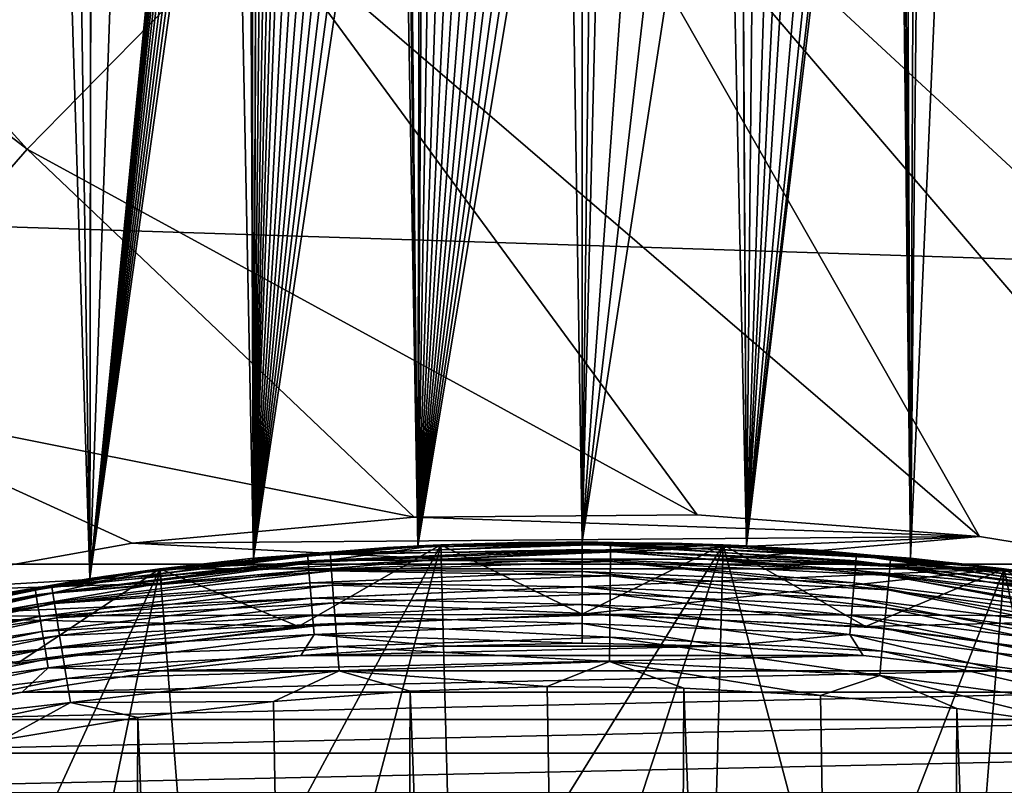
# Model space of a CAD drawing. Header units: metres. Extents: x -258 to 72, y -72 to 102.
# Tile 243 of 256: x -3.89 to 2.92, y 21.32 to 26.61. Entities that reach past the tile are written whole.
import ezdxf

# ---------------------------------------------------------------- set-up
doc = ezdxf.new("R2010")
doc.units = ezdxf.units.M
doc.layers.add('solid_FREESTAND_ASM_SW0005', color=7, linetype='CONTINUOUS')

msp = doc.modelspace()

# ---------------------------------------------------------------- linework, layer by layer
at = {"layer": 'solid_FREESTAND_ASM_SW0005'}
for points in [[(-4.169953, 76.342972, 46.708729), (-4.535265, 22.548422, 46.59795), (-3.405523, 22.746481, 46.908298)], [(-3.336664, 76.076469, 46.924183), (-4.169953, 76.342972, 46.708729), (-3.405523, 22.746481, 46.908298)], [(-3.336664, 76.076469, 46.924183), (-3.405523, 22.746481, 46.908298), (-2.27184, 22.887524, 47.126957)], [(-2.501776, 75.873108, 47.089901), (-3.336664, 76.076469, 46.924183), (-2.27184, 22.887524, 47.126957)], [(3.330263, 76.074623, 46.92564), (2.495496, 75.871727, 47.090961), (3.405529, 22.746481, 46.908295)], [(-2.062842, 75.790543, 47.157478), (-2.501776, 75.873108, 47.089901), (-2.27184, 22.887524, 47.126957)], [(2.495496, 75.871727, 47.090961), (2.037221, 75.786079, 47.161015), (2.271846, 22.887524, 47.126957)], [(2.495496, 75.871727, 47.090961), (2.271846, 22.887524, 47.126957), (3.405529, 22.746481, 46.908295)], [(-2.062842, 75.790543, 47.157478), (-2.27184, 22.887524, 47.126957), (-1.136793, 22.971889, 47.256863)], [(-1.666909, 75.73008, 47.207092), (-2.062842, 75.790543, 47.157478), (-1.136793, 22.971889, 47.256863)], [(2.037221, 75.786079, 47.161015), (1.660388, 75.728943, 47.207821), (2.271846, 22.887524, 47.126957)], [(-0.832487, 75.645218, 47.276882), (-1.666909, 75.73008, 47.207092), (-1.136793, 22.971889, 47.256863)], [(1.660388, 75.728943, 47.207821), (0.827557, 75.644501, 47.277153), (1.136797, 22.971889, 47.256863)], [(1.660388, 75.728943, 47.207821), (1.136797, 22.971889, 47.256863), (2.271846, 22.887524, 47.126957)], [(-0.832487, 75.645218, 47.276882), (-1.136793, 22.971889, 47.256863), (0, 23, 47.299999)], [(0, 75.617157, 47.299999), (-0.832487, 75.645218, 47.276882), (0, 23, 47.299999)], [(0.827557, 75.644501, 47.277153), (0, 75.617157, 47.299999), (1.136797, 22.971889, 47.256863)], [(0, 75.617157, 47.299999), (0, 23, 47.299999), (1.136797, 22.971889, 47.256863)], [(-4.201151, 48.268078, 17.900335), (-3.405525, 22.746481, 17.691702), (-4.535272, 22.548422, 18.002054)], [(-4.201151, 48.268078, 17.900335), (-3.365773, 47.948555, 17.682491), (-3.405525, 22.746481, 17.691702)], [(-3.365773, 47.948555, 17.682491), (-2.526064, 47.705391, 17.514229), (-3.405525, 22.746481, 17.691702)], [(3.365412, 47.948433, 17.682407), (3.405527, 22.746481, 17.691704), (2.271843, 22.887524, 17.473042)], [(2.52584, 47.705334, 17.514191), (3.365412, 47.948433, 17.682407), (2.271843, 22.887524, 17.473042)], [(-2.526064, 47.705391, 17.514229), (-2.517531, 31.795805, 17.512774), (-3.405525, 22.746481, 17.691702)], [(2.2, 31.99938, 17.46221), (2.52584, 47.705334, 17.514191), (2.271843, 22.887524, 17.473042)], [(-16.621717, 39.826694, -872.331116), (-18.923643, 37.333942, -872.303467), (-3.83849, 25.716988, -872.034485)], [(-16.621717, 39.826694, -872.331116), (-3.83849, 25.716988, -872.034485), (-2.249193, 27.337776, -872.053528)], [(-18.923643, 37.333942, -872.303467), (-5.327919, 24.00396, -872.016602), (-3.83849, 25.716988, -872.034485)], [(2.175396, 31.671894, 17.458584), (2.2, 31.99938, 17.46221), (2.271843, 22.887524, 17.473042)], [(-2.517531, 31.795805, 17.512774), (-2.515931, 31.67334, 17.512503), (-3.405525, 22.746481, 17.691702)], [(-2.515931, 31.67334, 17.512503), (-2.509846, 31.551744, 17.511469), (-3.405525, 22.746481, 17.691702)], [(2.175396, 31.671894, 17.458584), (2.271843, 22.887524, 17.473042), (1.136796, 22.971889, 17.34314)], [(2.102166, 31.351234, 17.448034), (2.175396, 31.671894, 17.458584), (1.136796, 22.971889, 17.34314)], [(-2.509846, 31.551744, 17.511469), (-2.499291, 31.430613, 17.50968), (-3.405525, 22.746481, 17.691702)], [(3.059227, 31.590355, -872.117249), (1.205861, 30.279736, -872.095032), (8.439625, 21.610477, -872)], [(-2.499291, 31.430613, 17.50968), (-2.484108, 31.308992, 17.507124), (-3.405525, 22.746481, 17.691702)], [(2.102166, 31.351234, 17.448034), (1.136796, 22.971889, 17.34314), (1.981748, 31.0443, 17.431488)], [(-2.484108, 31.308992, 17.507124), (-2.463962, 31.18597, 17.503754), (-3.405525, 22.746481, 17.691702)], [(-2.463962, 31.18597, 17.503754), (-2.438327, 31.060604, 17.499508), (-3.405525, 22.746481, 17.691702)], [(-2.438327, 31.060604, 17.499508), (-2.40673, 30.9321, 17.494337), (-3.405525, 22.746481, 17.691702)], [(1.817546, 30.760433, 17.410522), (1.981748, 31.0443, 17.431488), (1.136796, 22.971889, 17.34314)], [(-2.40673, 30.9321, 17.494337), (-2.369623, 30.852924, 17.488354), (-3.405525, 22.746481, 17.691702)], [(-2.369623, 30.852924, 17.488354), (-2.330289, 30.774984, 17.482113), (-3.405525, 22.746481, 17.691702)], [(-2.330289, 30.774984, 17.482113), (-2.28856, 30.698421, 17.475611), (-3.405525, 22.746481, 17.691702)], [(1.612587, 30.503483, 17.386932), (1.817546, 30.760433, 17.410522), (1.136796, 22.971889, 17.34314)], [(-2.28856, 30.698421, 17.475611), (-2.271842, 22.887524, 17.473042), (-3.405525, 22.746481, 17.691702)], [(-2.28856, 30.698421, 17.475611), (-2.244333, 30.623365, 17.468851), (-2.271842, 22.887524, 17.473042)], [(-2.244333, 30.623365, 17.468851), (-2.197661, 30.549877, 17.461864), (-2.271842, 22.887524, 17.473042)], [(-2.197661, 30.549877, 17.461864), (-2.148592, 30.47806, 17.454679), (-2.271842, 22.887524, 17.473042)], [(-2.148592, 30.47806, 17.454679), (-2.097137, 30.407967, 17.447323), (-2.271842, 22.887524, 17.473042)], [(1.496238, 30.387154, 17.374811), (1.612587, 30.503483, 17.386932), (1.136796, 22.971889, 17.34314)], [(-2.097137, 30.407967, 17.447323), (-2.043392, 30.339603, 17.439833), (-2.271842, 22.887524, 17.473042)], [(1.37147, 30.279806, 17.362829), (1.496238, 30.387154, 17.374811), (1.136796, 22.971889, 17.34314)], [(-2.043392, 30.339603, 17.439833), (-1.987481, 30.272957, 17.432253), (-2.271842, 22.887524, 17.473042)], [(-1.987481, 30.272957, 17.432253), (-1.896546, 30.216434, 17.42038), (-2.271842, 22.887524, 17.473042)], [(1.205861, 30.279736, -872.095032), (-0.56573, 28.860514, -872.07373), (6.585907, 22.245581, -872)], [(1.099772, 30.094612, 17.34037), (1.37147, 30.279806, 17.362829), (1.136796, 22.971889, 17.34314)], [(1.205861, 30.279736, -872.095032), (6.585907, 22.245581, -872), (8.439625, 21.610477, -872)], [(-1.896546, 30.216434, 17.42038), (-1.804641, 30.163164, 17.408953), (-2.271842, 22.887524, 17.473042)], [(-1.804641, 30.163164, 17.408953), (-1.711551, 30.113323, 17.397966), (-2.271842, 22.887524, 17.473042)], [(-1.711551, 30.113323, 17.397966), (-1.617099, 30.066874, 17.387423), (-2.271842, 22.887524, 17.473042)], [(-1.617099, 30.066874, 17.387423), (-1.521143, 30.023718, 17.377329), (-2.271842, 22.887524, 17.473042)], [(1.099772, 30.094612, 17.34037), (1.136796, 22.971889, 17.34314), (0, 23, 17.299999)], [(0.804254, 29.952276, 17.321577), (1.099772, 30.094612, 17.34037), (0, 23, 17.299999)], [(-1.521143, 30.023718, 17.377329), (-1.423577, 29.983824, 17.367704), (-2.271842, 22.887524, 17.473042)], [(-1.423577, 29.983824, 17.367704), (-1.324327, 29.947155, 17.358576), (-2.271842, 22.887524, 17.473042)], [(-1.324327, 29.947155, 17.358576), (-1.223402, 29.91371, 17.349974), (-2.271842, 22.887524, 17.473042)], [(-1.223402, 29.91371, 17.349974), (-1.136793, 22.971889, 17.34314), (-2.271842, 22.887524, 17.473042)], [(-1.223402, 29.91371, 17.349974), (-1.121259, 29.883642, 17.341967), (-1.136793, 22.971889, 17.34314)], [(0.491697, 29.85565, 17.308062), (0.804254, 29.952276, 17.321577), (0, 23, 17.299999)], [(-1.121259, 29.883642, 17.341967), (-1.018383, 29.857065, 17.33461), (-1.136793, 22.971889, 17.34314)], [(-1.018383, 29.857065, 17.33461), (-0.915146, 29.834038, 17.327942), (-1.136793, 22.971889, 17.34314)], [(0.491697, 29.85565, 17.308062), (0, 23, 17.299999), (0.16893, 29.806496, 17.300951)], [(-0.915146, 29.834038, 17.327942), (-0.811863, 29.814573, 17.321987), (-1.136793, 22.971889, 17.34314)], [(-0.811863, 29.814573, 17.321987), (-0.708869, 29.798679, 17.316759), (-1.136793, 22.971889, 17.34314)], [(-0.708869, 29.798679, 17.316759), (-0.606483, 29.786335, 17.312265), (-1.136793, 22.971889, 17.34314)], [(-0.606483, 29.786335, 17.312265), (-0.504703, 29.777479, 17.308493), (-1.136793, 22.971889, 17.34314)], [(0, 29.784697, 17.299999), (0, 23, 17.299999), (-1.136793, 22.971889, 17.34314)], [(-0.100913, 29.77652, 17.300339), (0, 29.784697, 17.299999), (-1.136793, 22.971889, 17.34314)], [(-0.504703, 29.777479, 17.308493), (-0.403415, 29.77207, 17.305426), (-1.136793, 22.971889, 17.34314)], [(-0.201694, 29.771601, 17.301355), (-0.100913, 29.77652, 17.300339), (-1.136793, 22.971889, 17.34314)], [(-0.403415, 29.77207, 17.305426), (-0.30247, 29.770105, 17.303049), (-1.136793, 22.971889, 17.34314)], [(-0.30247, 29.770105, 17.303049), (-0.201694, 29.771601, 17.301355), (-1.136793, 22.971889, 17.34314)], [(0.16893, 29.806496, 17.300951), (0, 23, 17.299999), (0.084562, 29.794754, 17.300238)], [(0.084562, 29.794754, 17.300238), (0, 23, 17.299999), (0, 29.784697, 17.299999)], [(-0.56573, 28.860514, -872.07373), (-2.249193, 27.337776, -872.053528), (2.751092, 23.036308, -872)], [(-0.56573, 28.860514, -872.07373), (4.685222, 22.721987, -872), (6.585907, 22.245581, -872)], [(-0.56573, 28.860514, -872.07373), (2.751092, 23.036308, -872), (4.685222, 22.721987, -872)], [(-2.249193, 27.337776, -872.053528), (-3.83849, 25.716988, -872.034485), (0.797359, 23.186295, -872)], [(-2.249193, 27.337776, -872.053528), (0.797359, 23.186295, -872), (2.751092, 23.036308, -872)], [(68.806519, 22.845409, -887), (-68.806519, 22.845425, -887), (-67.201431, 27.20694, -887)], [(68.806519, 22.845409, -887), (-67.201431, 27.20694, -887), (67.201439, 27.206923, -887)], [(-3.83849, 25.716988, -872.034485), (-5.327919, 24.00396, -872.016602), (-1.162081, 23.170877, -872)], [(-3.83849, 25.716988, -872.034485), (-1.162081, 23.170877, -872), (0.797359, 23.186295, -872)], [(-5.327919, 24.00396, -872.016602), (-3.11322, 22.99017, -872), (-1.162081, 23.170877, -872)], [(-5.327919, 24.00396, -872.016602), (-5.042151, 22.645456, -872), (-3.11322, 22.99017, -872)], [(-3.11322, 22.99017, -872), (2.751092, 23.036308, -872), (-1.162081, 23.170877, -872)], [(-1.162081, 23.170877, -872), (2.751092, 23.036308, -872), (0.797359, 23.186295, -872)], [(-3.11322, 22.99017, -872), (-0.971832, 22.87937, -872), (2.751092, 23.036308, -872)], [(2.751092, 23.036308, -872), (-0.971832, 22.87937, -872), (0.971848, 22.879368, -872)], [(2.751092, 23.036308, -872), (0.971848, 22.879368, -872), (4.685222, 22.721987, -872)], [(-5.042151, 22.645456, -872), (-0.971832, 22.87937, -872), (-3.11322, 22.99017, -872)], [(-2.921614, 22.813684, 57.5), (-0.97591, 22.979286, 57.5), (-1.961008, 22.414379, 57.5)], [(-0.976137, 22.979277, 95.300003), (-0.97591, 22.979286, 57.5), (-2.921614, 22.813684, 57.5)], [(-0.976137, 22.979277, 95.300003), (-2.921614, 22.813684, 57.5), (-2.921399, 22.813711, 95.300003)], [(0.97591, 22.97928, 56.700001), (-0.975936, 22.97928, 56.700001), (-2.921556, 22.813694, 56.700001)], [(-2.27184, 22.887524, 47.126957), (-2.921556, 22.813694, 56.700001), (-0.975936, 22.97928, 56.700001)], [(2.921526, 22.813698, 56.700001), (0.97591, 22.97928, 56.700001), (-2.921556, 22.813694, 56.700001)], [(-0.976185, 22.979275, 97.550003), (-2.682479, 19.803282, 97.550003), (-2.921448, 22.813705, 97.550003)], [(-0.976185, 22.979275, 97.550003), (-2.921448, 22.813705, 97.550003), (-1.349693, 22.960363, 110.550003)], [(-2.921448, 22.813705, 97.550003), (-2.332735, 22.881397, 110.550003), (-1.349693, 22.960363, 110.550003)], [(-1.898214, 22.908039, 95.436562), (-0.976137, 22.979277, 95.300003), (-2.921399, 22.813711, 95.300003)], [(-1.136793, 22.971889, 17.34314), (-0.97614, 22.979277, -798.900024), (-2.921398, 22.813711, -798.900024)], [(-2.908696, 22.714521, -799), (-2.921398, 22.813711, -798.900024), (-0.97614, 22.979277, -798.900024)], [(-2.271842, 22.887524, 17.473042), (-1.136793, 22.971889, 17.34314), (-2.921398, 22.813711, -798.900024)], [(-0.971896, 22.879366, -799), (-2.908696, 22.714521, -799), (-0.97614, 22.979277, -798.900024)], [(-0.976185, 22.979275, 97.550003), (-1.791342, 19.903687, 97.550003), (-2.682479, 19.803282, 97.550003)], [(-1.742161, 22.91873, 110.723404), (-1.349693, 22.960363, 110.550003), (-2.332735, 22.881397, 110.550003)], [(-1.136793, 22.971889, 47.256863), (-2.27184, 22.887524, 47.126957), (-0.975936, 22.97928, 56.700001)], [(-0.97591, 22.979286, 57.5), (0, 22.499998, 57.5), (-1.961008, 22.414379, 57.5)], [(-1.898214, 22.908039, 95.436562), (0, 22.986549, 95.436562), (-0.976137, 22.979277, 95.300003)], [(0, 22.946663, 95.568008), (0, 22.986549, 95.436562), (-1.898214, 22.908039, 95.436562)], [(-0.976185, 22.979275, 97.550003), (-0.89658, 19.964012, 97.550003), (-1.791342, 19.903687, 97.550003)], [(-1.742161, 22.91873, 110.723404), (0.197106, 22.984009, 110.723389), (-1.349693, 22.960363, 110.550003)], [(0.196719, 22.938879, 110.891937), (0.197106, 22.984009, 110.723389), (-1.742161, 22.91873, 110.723404)], [(0.197106, 22.984009, 110.723389), (-0.36417, 22.997116, 110.550003), (-1.349693, 22.960363, 110.550003)], [(-0.976185, 22.979275, 97.550003), (-1.349693, 22.960363, 110.550003), (-0.36417, 22.997116, 110.550003)], [(0, 23, 47.299999), (-1.136793, 22.971889, 47.256863), (-0.975936, 22.97928, 56.700001)], [(-1.136793, 22.971889, 17.34314), (0, 23, 17.299999), (-0.97614, 22.979277, -798.900024)], [(-0.976185, 22.979275, 97.550003), (-0.36417, 22.997116, 110.550003), (0.622023, 22.991587, 110.550003)], [(0.976143, 22.979277, 97.550003), (-0.976185, 22.979275, 97.550003), (0.622023, 22.991587, 110.550003)], [(0.976143, 22.979277, 97.550003), (-0.89658, 19.964012, 97.550003), (-0.976185, 22.979275, 97.550003)], [(0, 23, 17.299999), (0.97614, 22.979277, -798.900024), (-0.97614, 22.979277, -798.900024)], [(-0.971896, 22.879366, -799), (-0.97614, 22.979277, -798.900024), (0.97614, 22.979277, -798.900024)], [(0, 22.986549, 95.436562), (0.976158, 22.979277, 95.300003), (-0.976137, 22.979277, 95.300003)], [(0.976158, 22.979277, 95.300003), (-0.97591, 22.979286, 57.5), (-0.976137, 22.979277, 95.300003)], [(0, 23, 47.299999), (-0.975936, 22.97928, 56.700001), (0.97591, 22.97928, 56.700001)], [(-0.97591, 22.979286, 57.5), (0.975912, 22.979286, 57.5), (0, 22.499998, 57.5)], [(0.976158, 22.979277, 95.300003), (0.975912, 22.979286, 57.5), (-0.97591, 22.979286, 57.5)], [(0.971896, 22.879366, -799), (-0.971896, 22.879366, -799), (0.97614, 22.979277, -798.900024)], [(0.976143, 22.979277, 97.550003), (-0.000029, 19.984135, 97.550003), (-0.89658, 19.964012, 97.550003)], [(0.197106, 22.984009, 110.723389), (0.622023, 22.991587, 110.550003), (-0.36417, 22.997116, 110.550003)], [(0.976143, 22.979277, 97.550003), (0.896438, 19.964018, 97.550003), (-0.000029, 19.984135, 97.550003)], [(1.136797, 22.971889, 47.256863), (0, 23, 47.299999), (0.97591, 22.97928, 56.700001)], [(1.136796, 22.971889, 17.34314), (0.97614, 22.979277, -798.900024), (0, 23, 17.299999)], [(0, 22.986549, 95.436562), (1.898214, 22.908039, 95.436562), (0.976158, 22.979277, 95.300003)], [(1.89492, 22.868288, 95.568008), (1.898214, 22.908039, 95.436562), (0, 22.986549, 95.436562)], [(0, 22.946663, 95.568008), (1.89492, 22.868288, 95.568008), (0, 22.986549, 95.436562)], [(0.975912, 22.979286, 57.5), (1.961008, 22.414379, 57.5), (0, 22.499998, 57.5)], [(0.196719, 22.938879, 110.891937), (2.130776, 22.840555, 110.891922), (0.197106, 22.984009, 110.723389)], [(0.197106, 22.984009, 110.723389), (2.134968, 22.885489, 110.723373), (0.622023, 22.991587, 110.550003)], [(2.130776, 22.840555, 110.891922), (2.134968, 22.885489, 110.723373), (0.197106, 22.984009, 110.723389)], [(2.134968, 22.885489, 110.723373), (1.607072, 22.943787, 110.550003), (0.622023, 22.991587, 110.550003)], [(0.976143, 22.979277, 97.550003), (0.622023, 22.991587, 110.550003), (1.607072, 22.943787, 110.550003)], [(0.976143, 22.979277, 97.550003), (1.791178, 19.903702, 97.550003), (0.896438, 19.964018, 97.550003)], [(0.971896, 22.879366, -799), (0.97614, 22.979277, -798.900024), (2.921398, 22.813711, -798.900024)], [(1.136797, 22.971889, 47.256863), (0.97591, 22.97928, 56.700001), (2.921526, 22.813698, 56.700001)], [(0.975912, 22.979286, 57.5), (2.921621, 22.813683, 57.5), (1.961008, 22.414379, 57.5)], [(2.921419, 22.813709, 95.300003), (2.921621, 22.813683, 57.5), (0.975912, 22.979286, 57.5)], [(2.921419, 22.813709, 95.300003), (0.975912, 22.979286, 57.5), (0.976158, 22.979277, 95.300003)], [(2.271843, 22.887524, 17.473042), (2.921398, 22.813711, -798.900024), (0.97614, 22.979277, -798.900024)], [(1.136796, 22.971889, 17.34314), (2.271843, 22.887524, 17.473042), (0.97614, 22.979277, -798.900024)], [(2.921406, 22.813711, 97.550003), (1.791178, 19.903702, 97.550003), (0.976143, 22.979277, 97.550003)], [(0.976143, 22.979277, 97.550003), (1.607072, 22.943787, 110.550003), (2.589166, 22.853802, 110.550003)], [(2.921406, 22.813711, 97.550003), (0.976143, 22.979277, 97.550003), (2.589166, 22.853802, 110.550003)], [(1.898214, 22.908039, 95.436562), (2.921419, 22.813709, 95.300003), (0.976158, 22.979277, 95.300003)], [(2.271846, 22.887524, 47.126957), (1.136797, 22.971889, 47.256863), (2.921526, 22.813698, 56.700001)], [(-3.783462, 22.673042, 95.436562), (-1.898214, 22.908039, 95.436562), (-2.921399, 22.813711, 95.300003)], [(-1.89492, 22.868288, 95.568008), (-1.898214, 22.908039, 95.436562), (-3.783462, 22.673042, 95.436562)], [(-3.669011, 22.690121, 110.723427), (-1.742161, 22.91873, 110.723404), (-3.311487, 22.760361, 110.550003)], [(-1.73874, 22.873726, 110.891953), (-1.742161, 22.91873, 110.723404), (-3.669011, 22.690121, 110.723427)], [(-1.742161, 22.91873, 110.723404), (-2.332735, 22.881397, 110.550003), (-3.311487, 22.760361, 110.550003)], [(-1.89492, 22.868288, 95.568008), (0, 22.946663, 95.568008), (-1.898214, 22.908039, 95.436562)], [(0, 22.881876, 95.689125), (0, 22.946663, 95.568008), (-1.89492, 22.868288, 95.568008)], [(-1.73874, 22.873726, 110.891953), (0.196719, 22.938879, 110.891937), (-1.742161, 22.91873, 110.723404)], [(0.196086, 22.865141, 111.050072), (0.196719, 22.938879, 110.891937), (-1.73874, 22.873726, 110.891953)], [(1.88957, 22.803722, 95.689125), (1.89492, 22.868288, 95.568008), (0, 22.946663, 95.568008)], [(0, 22.881876, 95.689125), (1.88957, 22.803722, 95.689125), (0, 22.946663, 95.568008)], [(0.196086, 22.865141, 111.050072), (2.123927, 22.767138, 111.050056), (0.196719, 22.938879, 110.891937)], [(2.123927, 22.767138, 111.050056), (2.130776, 22.840555, 110.891922), (0.196719, 22.938879, 110.891937)], [(2.134968, 22.885489, 110.723373), (2.589166, 22.853802, 110.550003), (1.607072, 22.943787, 110.550003)], [(1.89492, 22.868288, 95.568008), (3.776897, 22.633701, 95.568008), (1.898214, 22.908039, 95.436562)], [(1.898214, 22.908039, 95.436562), (3.783462, 22.673042, 95.436562), (2.921419, 22.813709, 95.300003)], [(3.776897, 22.633701, 95.568008), (3.783462, 22.673042, 95.436562), (1.898214, 22.908039, 95.436562)], [(70.128853, 18.390057, -887), (-70.128845, 18.390072, -887), (-68.806519, 22.845425, -887)], [(70.128853, 18.390057, -887), (-68.806519, 22.845425, -887), (68.806519, 22.845409, -887)], [(-5.042151, 22.645456, -872), (-2.908569, 22.714539, -872), (-0.971832, 22.87937, -872)], [(-3.776897, 22.633701, 95.568008), (-1.89492, 22.868288, 95.568008), (-3.783462, 22.673042, 95.436562)], [(-1.88957, 22.803722, 95.689125), (-1.89492, 22.868288, 95.568008), (-3.776897, 22.633701, 95.568008)], [(-3.661805, 22.645561, 110.891975), (-1.73874, 22.873726, 110.891953), (-3.669011, 22.690121, 110.723427)], [(-1.73315, 22.800196, 111.050087), (-1.73874, 22.873726, 110.891953), (-3.661805, 22.645561, 110.891975)], [(-3.405525, 22.746481, 17.691702), (-2.271842, 22.887524, 17.473042), (-2.921398, 22.813711, -798.900024)], [(-2.27184, 22.887524, 47.126957), (-3.405523, 22.746481, 46.908298), (-2.921556, 22.813694, 56.700001)], [(-2.921448, 22.813705, 97.550003), (-3.311487, 22.760361, 110.550003), (-2.332735, 22.881397, 110.550003)], [(-2.908569, 22.714539, -872), (-2.908696, 22.714521, -799), (-0.971896, 22.879366, -799)], [(-0.971832, 22.87937, -872), (-2.908569, 22.714539, -872), (-0.971896, 22.879366, -799)], [(-1.88957, 22.803722, 95.689125), (0, 22.881876, 95.689125), (-1.89492, 22.868288, 95.568008)], [(0, 22.794683, 95.795265), (0, 22.881876, 95.689125), (-1.88957, 22.803722, 95.689125)], [(-1.73315, 22.800196, 111.050087), (0.196086, 22.865141, 111.050072), (-1.73874, 22.873726, 110.891953)], [(0.195228, 22.765039, 111.192986), (0.196086, 22.865141, 111.050072), (-1.73315, 22.800196, 111.050087)], [(-0.971832, 22.87937, -872), (-0.971896, 22.879366, -799), (0.971896, 22.879366, -799)], [(0.971848, 22.879368, -872), (-0.971832, 22.87937, -872), (0.971896, 22.879366, -799)], [(1.88237, 22.716827, 95.795265), (1.88957, 22.803722, 95.689125), (0, 22.881876, 95.689125)], [(0, 22.794683, 95.795265), (1.88237, 22.716827, 95.795265), (0, 22.881876, 95.689125)], [(0.195228, 22.765039, 111.192986), (2.114629, 22.667467, 111.19297), (0.196086, 22.865141, 111.050072)], [(2.114629, 22.667467, 111.19297), (2.123927, 22.767138, 111.050056), (0.196086, 22.865141, 111.050072)], [(0.971848, 22.879368, -872), (0.971896, 22.879366, -799), (2.908696, 22.714521, -799)], [(2.908696, 22.714521, -872), (0.971848, 22.879368, -872), (2.908696, 22.714521, -799)], [(4.685222, 22.721987, -872), (0.971848, 22.879368, -872), (2.908696, 22.714521, -872)], [(2.908696, 22.714521, -799), (0.971896, 22.879366, -799), (2.921398, 22.813711, -798.900024)], [(1.88957, 22.803722, 95.689125), (3.766233, 22.569798, 95.689125), (1.89492, 22.868288, 95.568008)], [(3.766233, 22.569798, 95.689125), (3.776897, 22.633701, 95.568008), (1.89492, 22.868288, 95.568008)], [(2.123927, 22.767138, 111.050056), (4.036633, 22.50688, 111.050041), (2.130776, 22.840555, 110.891922)], [(2.130776, 22.840555, 110.891922), (4.049649, 22.579456, 110.891899), (2.134968, 22.885489, 110.723373)], [(4.036633, 22.50688, 111.050041), (4.049649, 22.579456, 110.891899), (2.130776, 22.840555, 110.891922)], [(2.134968, 22.885489, 110.723373), (4.057615, 22.623871, 110.723351), (2.589166, 22.853802, 110.550003)], [(4.049649, 22.579456, 110.891899), (4.057615, 22.623871, 110.723351), (2.134968, 22.885489, 110.723373)], [(2.271843, 22.887524, 17.473042), (3.405527, 22.746481, 17.691704), (2.921398, 22.813711, -798.900024)], [(3.405529, 22.746481, 46.908295), (2.271846, 22.887524, 47.126957), (2.921526, 22.813698, 56.700001)], [(4.057615, 22.623871, 110.723351), (3.5665, 22.721798, 110.550003), (2.589166, 22.853802, 110.550003)], [(2.921406, 22.813711, 97.550003), (2.589166, 22.853802, 110.550003), (3.5665, 22.721798, 110.550003)], [(-2.921448, 22.813705, 97.550003), (-4.447009, 19.483063, 97.550003), (-4.845677, 22.483759, 97.550003)], [(-2.921448, 22.813705, 97.550003), (-4.845677, 22.483759, 97.550003), (-3.311487, 22.760361, 110.550003)], [(-4.845677, 22.483759, 97.550003), (-4.284152, 22.597479, 110.550003), (-3.311487, 22.760361, 110.550003)], [(-2.921399, 22.813711, 95.300003), (-4.845601, 22.483776, 57.5), (-4.845612, 22.483772, 95.300003)], [(-3.783462, 22.673042, 95.436562), (-2.921399, 22.813711, 95.300003), (-4.845612, 22.483772, 95.300003)], [(-3.405525, 22.746481, 17.691702), (-2.921398, 22.813711, -798.900024), (-4.845604, 22.483774, -798.900024)], [(-4.824536, 22.386019, -799), (-4.845604, 22.483774, -798.900024), (-2.921398, 22.813711, -798.900024)], [(-2.921399, 22.813711, 95.300003), (-2.921614, 22.813684, 57.5), (-4.845601, 22.483776, 57.5)], [(-4.845601, 22.483776, 57.5), (-2.921614, 22.813684, 57.5), (-3.907092, 22.158171, 57.5)], [(2.921526, 22.813698, 56.700001), (-4.845566, 22.48378, 56.700001), (0.000013, 22.5, 56.700001)], [(2.921526, 22.813698, 56.700001), (-2.921556, 22.813694, 56.700001), (-4.845566, 22.48378, 56.700001)], [(-4.535265, 22.548422, 46.59795), (-4.845566, 22.48378, 56.700001), (-2.921556, 22.813694, 56.700001)], [(-2.908696, 22.714521, -799), (-4.824536, 22.386019, -799), (-2.921398, 22.813711, -798.900024)], [(-3.405523, 22.746481, 46.908298), (-4.535265, 22.548422, 46.59795), (-2.921556, 22.813694, 56.700001)], [(-2.921448, 22.813705, 97.550003), (-3.568264, 19.662989, 97.550003), (-4.447009, 19.483063, 97.550003)], [(-3.669011, 22.690121, 110.723427), (-3.311487, 22.760361, 110.550003), (-4.284152, 22.597479, 110.550003)], [(-2.921614, 22.813684, 57.5), (-1.961008, 22.414379, 57.5), (-3.907092, 22.158171, 57.5)], [(-3.766233, 22.569798, 95.689125), (-1.88957, 22.803722, 95.689125), (-3.776897, 22.633701, 95.568008)], [(-1.88237, 22.716827, 95.795265), (-1.88957, 22.803722, 95.689125), (-3.766233, 22.569798, 95.689125)], [(-3.650033, 22.572762, 111.05011), (-1.73315, 22.800196, 111.050087), (-3.661805, 22.645561, 110.891975)], [(-1.725562, 22.700375, 111.193001), (-1.73315, 22.800196, 111.050087), (-3.650033, 22.572762, 111.05011)], [(-2.921448, 22.813705, 97.550003), (-2.682479, 19.803282, 97.550003), (-3.568264, 19.662989, 97.550003)], [(-1.88237, 22.716827, 95.795265), (0, 22.794683, 95.795265), (-1.88957, 22.803722, 95.689125)], [(0, 22.688442, 95.882332), (0, 22.794683, 95.795265), (-1.88237, 22.716827, 95.795265)], [(-1.725562, 22.700375, 111.193001), (0.195228, 22.765039, 111.192986), (-1.73315, 22.800196, 111.050087)], [(0.194169, 22.641623, 111.316322), (0.195228, 22.765039, 111.192986), (-1.725562, 22.700375, 111.193001)], [(1.873597, 22.610949, 95.882332), (1.88237, 22.716827, 95.795265), (0, 22.794683, 95.795265)], [(0, 22.688442, 95.882332), (1.873597, 22.610949, 95.882332), (0, 22.794683, 95.795265)], [(4.845544, 22.483786, 56.700001), (2.921526, 22.813698, 56.700001), (0.000013, 22.5, 56.700001)], [(0.194169, 22.641623, 111.316322), (2.103165, 22.54458, 111.316315), (0.195228, 22.765039, 111.192986)], [(2.103165, 22.54458, 111.316315), (2.114629, 22.667467, 111.19297), (0.195228, 22.765039, 111.192986)], [(2.921406, 22.813711, 97.550003), (2.682462, 19.803284, 97.550003), (1.791178, 19.903702, 97.550003)], [(1.88237, 22.716827, 95.795265), (3.751882, 22.483793, 95.795265), (1.88957, 22.803722, 95.689125)], [(3.751882, 22.483793, 95.795265), (3.766233, 22.569798, 95.689125), (1.88957, 22.803722, 95.689125)], [(2.921621, 22.813683, 57.5), (3.907092, 22.158171, 57.5), (1.961008, 22.414379, 57.5)], [(2.114629, 22.667467, 111.19297), (4.018961, 22.408352, 111.192955), (2.123927, 22.767138, 111.050056)], [(4.018961, 22.408352, 111.192955), (4.036633, 22.50688, 111.050041), (2.123927, 22.767138, 111.050056)], [(2.921406, 22.813711, 97.550003), (3.568382, 19.662968, 97.550003), (2.682462, 19.803284, 97.550003)], [(2.908696, 22.714521, -799), (2.921398, 22.813711, -798.900024), (4.845604, 22.483774, -798.900024)], [(4.535269, 22.548422, 18.002052), (4.845604, 22.483774, -798.900024), (2.921398, 22.813711, -798.900024)], [(3.405527, 22.746481, 17.691704), (4.535269, 22.548422, 18.002052), (2.921398, 22.813711, -798.900024)], [(4.845631, 22.483768, 97.550003), (3.568382, 19.662968, 97.550003), (2.921406, 22.813711, 97.550003)], [(2.921406, 22.813711, 97.550003), (3.5665, 22.721798, 110.550003), (4.537277, 22.548018, 110.550003)], [(4.845631, 22.483768, 97.550003), (2.921406, 22.813711, 97.550003), (4.537277, 22.548018, 110.550003)], [(4.845632, 22.483768, 95.300003), (2.921621, 22.813683, 57.5), (2.921419, 22.813709, 95.300003)], [(3.783462, 22.673042, 95.436562), (4.845632, 22.483768, 95.300003), (2.921419, 22.813709, 95.300003)], [(3.405529, 22.746481, 46.908295), (2.921526, 22.813698, 56.700001), (4.845544, 22.483786, 56.700001)], [(-5.569712, 22.299807, 110.723442), (-3.669011, 22.690121, 110.723427), (-5.24894, 22.393049, 110.550003)], [(-3.661805, 22.645561, 110.891975), (-3.669011, 22.690121, 110.723427), (-5.569712, 22.299807, 110.723442)], [(-3.669011, 22.690121, 110.723427), (-4.284152, 22.597479, 110.550003), (-5.24894, 22.393049, 110.550003)], [(-5.042151, 22.645456, -872), (-4.824574, 22.386011, -872), (-2.908569, 22.714539, -872)], [(-4.535272, 22.548422, 18.002054), (-3.405525, 22.746481, 17.691702), (-4.845604, 22.483774, -798.900024)], [(-2.908569, 22.714539, -872), (-4.824574, 22.386011, -872), (-2.908696, 22.714521, -799)], [(-4.824574, 22.386011, -872), (-4.824536, 22.386019, -799), (-2.908696, 22.714521, -799)], [(-3.751882, 22.483793, 95.795265), (-1.88237, 22.716827, 95.795265), (-3.766233, 22.569798, 95.689125)], [(-1.873597, 22.610949, 95.882332), (-1.88237, 22.716827, 95.795265), (-3.751882, 22.483793, 95.795265)], [(-3.634053, 22.473934, 111.193016), (-1.725562, 22.700375, 111.193001), (-3.650033, 22.572762, 111.05011)], [(-1.716207, 22.577305, 111.316338), (-1.725562, 22.700375, 111.193001), (-3.634053, 22.473934, 111.193016)], [(-1.873597, 22.610949, 95.882332), (0, 22.688442, 95.882332), (-1.88237, 22.716827, 95.795265)], [(0, 22.567244, 95.946976), (0, 22.688442, 95.882332), (-1.873597, 22.610949, 95.882332)], [(-1.716207, 22.577305, 111.316338), (0.194169, 22.641623, 111.316322), (-1.725562, 22.700375, 111.193001)], [(1.863588, 22.490166, 95.946976), (1.873597, 22.610949, 95.882332), (0, 22.688442, 95.882332)], [(0, 22.567244, 95.946976), (1.863588, 22.490166, 95.946976), (0, 22.688442, 95.882332)], [(1.873597, 22.610949, 95.882332), (3.734395, 22.379002, 95.882332), (1.88237, 22.716827, 95.795265)], [(3.734395, 22.379002, 95.882332), (3.751882, 22.483793, 95.795265), (1.88237, 22.716827, 95.795265)], [(4.685222, 22.721987, -872), (2.908696, 22.714521, -872), (4.824735, 22.385977, -872)], [(4.824536, 22.386019, -799), (2.908696, 22.714521, -799), (4.845604, 22.483774, -798.900024)], [(2.908696, 22.714521, -872), (2.908696, 22.714521, -799), (4.824536, 22.386019, -799)], [(4.824735, 22.385977, -872), (2.908696, 22.714521, -872), (4.824536, 22.386019, -799)], [(-5.642864, 22.283167, 95.436562), (-3.783462, 22.673042, 95.436562), (-4.845612, 22.483772, 95.300003)], [(-3.776897, 22.633701, 95.568008), (-3.783462, 22.673042, 95.436562), (-5.642864, 22.283167, 95.436562)], [(-5.633073, 22.244501, 95.568008), (-3.776897, 22.633701, 95.568008), (-5.642864, 22.283167, 95.436562)], [(-3.766233, 22.569798, 95.689125), (-3.776897, 22.633701, 95.568008), (-5.633073, 22.244501, 95.568008)], [(-5.558774, 22.256012, 110.891991), (-3.661805, 22.645561, 110.891975), (-5.569712, 22.299807, 110.723442)], [(-3.650033, 22.572762, 111.05011), (-3.661805, 22.645561, 110.891975), (-5.558774, 22.256012, 110.891991)], [(0.192943, 22.498644, 111.416328), (0.194169, 22.641623, 111.316322), (-1.716207, 22.577305, 111.316338)], [(0.192943, 22.498644, 111.416328), (2.089884, 22.402218, 111.416321), (0.194169, 22.641623, 111.316322)], [(2.089884, 22.402218, 111.416321), (2.103165, 22.54458, 111.316315), (0.194169, 22.641623, 111.316322)], [(2.103165, 22.54458, 111.316315), (3.997174, 22.286871, 111.316299), (2.114629, 22.667467, 111.19297)], [(3.997174, 22.286871, 111.316299), (4.018961, 22.408352, 111.192955), (2.114629, 22.667467, 111.19297)], [(-5.617168, 22.181696, 95.689125), (-3.766233, 22.569798, 95.689125), (-5.633073, 22.244501, 95.568008)], [(-3.751882, 22.483793, 95.795265), (-3.766233, 22.569798, 95.689125), (-5.617168, 22.181696, 95.689125)], [(-5.540903, 22.18446, 111.050125), (-3.650033, 22.572762, 111.05011), (-5.558774, 22.256012, 110.891991)], [(-3.634053, 22.473934, 111.193016), (-3.650033, 22.572762, 111.05011), (-5.540903, 22.18446, 111.050125)], [(-3.734395, 22.379002, 95.882332), (-1.873597, 22.610949, 95.882332), (-3.751882, 22.483793, 95.795265)], [(-1.863588, 22.490166, 95.946976), (-1.873597, 22.610949, 95.882332), (-3.734395, 22.379002, 95.882332)], [(-3.614351, 22.352089, 111.316345), (-1.716207, 22.577305, 111.316338), (-3.634053, 22.473934, 111.193016)], [(-1.70537, 22.434732, 111.416336), (-1.716207, 22.577305, 111.316338), (-3.614351, 22.352089, 111.316345)], [(-1.863588, 22.490166, 95.946976), (0, 22.567244, 95.946976), (-1.873597, 22.610949, 95.882332)], [(-1.863588, 22.490166, 95.946976), (0, 22.435755, 95.98671), (0, 22.567244, 95.946976)], [(-1.70537, 22.434732, 111.416336), (0.192943, 22.498644, 111.416328), (-1.716207, 22.577305, 111.316338)], [(0, 22.567244, 95.946976), (0, 22.435755, 95.98671), (1.85273, 22.359125, 95.98671)], [(0, 22.567244, 95.946976), (1.85273, 22.359125, 95.98671), (1.863588, 22.490166, 95.946976)], [(1.863588, 22.490166, 95.946976), (3.714446, 22.259455, 95.946976), (1.873597, 22.610949, 95.882332)], [(3.714446, 22.259455, 95.946976), (3.734395, 22.379002, 95.882332), (1.873597, 22.610949, 95.882332)], [(-4.845566, 22.48378, 56.700001), (-6.734775, 21.99188, 56.700001), (-1.960797, 22.4144, 56.700001)], [(-5.595764, 22.097172, 95.795265), (-3.751882, 22.483793, 95.795265), (-5.617168, 22.181696, 95.689125)], [(-3.734395, 22.379002, 95.882332), (-3.751882, 22.483793, 95.795265), (-5.595764, 22.097172, 95.795265)], [(-4.845566, 22.48378, 56.700001), (-1.960797, 22.4144, 56.700001), (0.000013, 22.5, 56.700001)], [(-3.714446, 22.259455, 95.946976), (-1.863588, 22.490166, 95.946976), (-3.734395, 22.379002, 95.882332)], [(-3.714446, 22.259455, 95.946976), (-1.85273, 22.359125, 95.98671), (-1.863588, 22.490166, 95.946976)], [(-1.960797, 22.4144, 56.700001), (-1.961008, 22.414379, 57.5), (0, 22.499998, 57.5)], [(0.000013, 22.5, 56.700001), (-1.960797, 22.4144, 56.700001), (0, 22.499998, 57.5)], [(-1.863588, 22.490166, 95.946976), (-1.85273, 22.359125, 95.98671), (0, 22.435755, 95.98671)], [(0.191587, 22.340462, 111.48996), (0.192943, 22.498644, 111.416328), (-1.70537, 22.434732, 111.416336)], [(0.000013, 22.5, 56.700001), (0, 22.499998, 57.5), (1.961008, 22.414379, 57.5)], [(1.960837, 22.414396, 56.700001), (0.000013, 22.5, 56.700001), (1.961008, 22.414379, 57.5)], [(4.845544, 22.483786, 56.700001), (0.000013, 22.5, 56.700001), (1.960837, 22.414396, 56.700001)], [(0.191587, 22.340462, 111.48996), (2.075191, 22.244715, 111.489952), (0.192943, 22.498644, 111.416328)], [(2.075191, 22.244715, 111.489952), (2.089884, 22.402218, 111.416321), (0.192943, 22.498644, 111.416328)], [(1.863588, 22.490166, 95.946976), (1.85273, 22.359125, 95.98671), (3.692804, 22.129761, 95.98671)], [(1.863588, 22.490166, 95.946976), (3.692804, 22.129761, 95.98671), (3.714446, 22.259455, 95.946976)], [(4.845544, 22.483786, 56.700001), (1.960837, 22.414396, 56.700001), (3.907372, 22.158119, 56.700001)], [(2.089884, 22.402218, 111.416321), (3.971933, 22.146139, 111.416313), (2.103165, 22.54458, 111.316315)], [(3.971933, 22.146139, 111.416313), (3.997174, 22.286871, 111.316299), (2.103165, 22.54458, 111.316315)], [(-6.734775, 21.99188, 56.700001), (-3.907343, 22.158125, 56.700001), (-1.960797, 22.4144, 56.700001)], [(-5.516644, 22.08733, 111.193031), (-3.634053, 22.473934, 111.193016), (-5.540903, 22.18446, 111.050125)], [(-3.614351, 22.352089, 111.316345), (-3.634053, 22.473934, 111.193016), (-5.516644, 22.08733, 111.193031)], [(-1.960797, 22.4144, 56.700001), (-3.907343, 22.158125, 56.700001), (-1.961008, 22.414379, 57.5)], [(-3.907343, 22.158125, 56.700001), (-3.907092, 22.158171, 57.5), (-1.961008, 22.414379, 57.5)], [(-3.591526, 22.210938, 111.416351), (-1.70537, 22.434732, 111.416336), (-3.614351, 22.352089, 111.316345)], [(-1.693379, 22.276997, 111.489967), (-1.70537, 22.434732, 111.416336), (-3.591526, 22.210938, 111.416351)], [(0, 22.435755, 95.98671), (-1.85273, 22.359125, 95.98671), (-0.000042, 22.299997, 96)], [(-1.693379, 22.276997, 111.489967), (0.191587, 22.340462, 111.48996), (-1.70537, 22.434732, 111.416336)], [(0, 22.435755, 95.98671), (-0.000042, 22.299997, 96), (0.973018, 22.278761, 96)], [(1.85273, 22.359125, 95.98671), (0, 22.435755, 95.98671), (0.973018, 22.278761, 96)], [(1.960837, 22.414396, 56.700001), (1.961008, 22.414379, 57.5), (3.907092, 22.158171, 57.5)], [(3.907372, 22.158119, 56.700001), (1.960837, 22.414396, 56.700001), (3.907092, 22.158171, 57.5)], [(-5.569683, 21.994181, 95.882332), (-3.734395, 22.379002, 95.882332), (-5.595764, 22.097172, 95.795265)], [(-3.714446, 22.259455, 95.946976), (-3.734395, 22.379002, 95.882332), (-5.569683, 21.994181, 95.882332)], [(-5.486734, 21.967579, 111.31636), (-3.614351, 22.352089, 111.316345), (-5.516644, 22.08733, 111.193031)], [(-3.591526, 22.210938, 111.416351), (-3.614351, 22.352089, 111.316345), (-5.486734, 21.967579, 111.31636)], [(-3.714446, 22.259455, 95.946976), (-3.692804, 22.129761, 95.98671), (-1.85273, 22.359125, 95.98671)], [(-1.85273, 22.359125, 95.98671), (-3.692804, 22.129761, 95.98671), (-1.94431, 22.215076, 96)], [(-1.85273, 22.359125, 95.98671), (-1.94431, 22.215076, 96), (-0.973102, 22.278757, 96)], [(-1.85273, 22.359125, 95.98671), (-0.973102, 22.278757, 96), (-0.000042, 22.299997, 96)], [(1.85273, 22.359125, 95.98671), (0.973018, 22.278761, 96), (1.944226, 22.215082, 96)], [(1.85273, 22.359125, 95.98671), (1.944226, 22.215082, 96), (2.91173, 22.109087, 96)], [(3.692804, 22.129761, 95.98671), (1.85273, 22.359125, 95.98671), (2.91173, 22.109087, 96)], [(2.075191, 22.244715, 111.489952), (3.944008, 21.990437, 111.489944), (2.089884, 22.402218, 111.416321)], [(3.944008, 21.990437, 111.489944), (3.971933, 22.146139, 111.416313), (2.089884, 22.402218, 111.416321)], [(-3.566275, 22.054773, 111.489975), (-1.693379, 22.276997, 111.489967), (-3.591526, 22.210938, 111.416351)], [(-1.680602, 22.108902, 111.534981), (-1.693379, 22.276997, 111.489967), (-3.566275, 22.054773, 111.489975)], [(0.973018, 22.278761, 96), (-0.973102, 22.278757, 96), (-1.94431, 22.215076, 96)], [(1.944226, 22.215082, 96), (0.973018, 22.278761, 96), (-1.94431, 22.215076, 96)], [(0.190141, 22.171888, 111.534973), (0.191587, 22.340462, 111.48996), (-1.693379, 22.276997, 111.489967)], [(-1.680602, 22.108902, 111.534981), (0.190141, 22.171888, 111.534973), (-1.693379, 22.276997, 111.489967)], [(0.973018, 22.278761, 96), (-0.000042, 22.299997, 96), (-0.973102, 22.278757, 96)], [(0.190141, 22.171888, 111.534973), (2.059532, 22.076864, 111.534973), (0.191587, 22.340462, 111.48996)], [(2.059532, 22.076864, 111.534973), (2.075191, 22.244715, 111.489952), (0.191587, 22.340462, 111.48996)], [(-5.539931, 21.876692, 95.946976), (-3.714446, 22.259455, 95.946976), (-5.569683, 21.994181, 95.882332)], [(-5.539931, 21.876692, 95.946976), (-3.692804, 22.129761, 95.98671), (-3.714446, 22.259455, 95.946976)], [(-5.452085, 21.828854, 111.416359), (-3.591526, 22.210938, 111.416351), (-5.486734, 21.967579, 111.31636)], [(-3.566275, 22.054773, 111.489975), (-3.591526, 22.210938, 111.416351), (-5.452085, 21.828854, 111.416359)], [(-3.692804, 22.129761, 95.98671), (-2.911813, 22.109077, 96), (-1.94431, 22.215076, 96)], [(1.944226, 22.215082, 96), (-1.94431, 22.215076, 96), (-2.911813, 22.109077, 96)], [(2.91173, 22.109087, 96), (1.944226, 22.215082, 96), (-2.911813, 22.109077, 96)], [(2.059532, 22.076864, 111.534973), (3.914248, 21.824507, 111.534966), (2.075191, 22.244715, 111.489952)], [(3.914248, 21.824507, 111.534966), (3.944008, 21.990437, 111.489944), (2.075191, 22.244715, 111.489952)], [(-1.680602, 22.108902, 111.534981), (-0.242084, 21.998669, 111.550003), (0.190141, 22.171888, 111.534973)], [(0.190141, 22.171888, 111.534973), (-0.242084, 21.998669, 111.550003), (0.705141, 21.988697, 111.550003)], [(0.190141, 22.171888, 111.534973), (0.705141, 21.988697, 111.550003), (1.651048, 21.937958, 111.550003)], [(0.190141, 22.171888, 111.534973), (1.651048, 21.937958, 111.550003), (2.059532, 22.076864, 111.534973)], [(-5.539931, 21.876692, 95.946976), (-5.507652, 21.749226, 95.98671), (-3.692804, 22.129761, 95.98671)], [(-3.692804, 22.129761, 95.98671), (-5.507652, 21.749226, 95.98671), (-3.873769, 21.960962, 96)], [(-3.692804, 22.129761, 95.98671), (-3.873769, 21.960962, 96), (-2.911813, 22.109077, 96)], [(2.91173, 22.109087, 96), (-2.911813, 22.109077, 96), (-3.873769, 21.960962, 96)], [(3.873686, 21.960976, 96), (2.91173, 22.109087, 96), (-3.873769, 21.960962, 96)], [(-3.539364, 21.888355, 111.534981), (-1.680602, 22.108902, 111.534981), (-3.566275, 22.054773, 111.489975)], [(-3.539364, 21.888355, 111.534981), (-2.133465, 21.896309, 111.550003), (-1.680602, 22.108902, 111.534981)], [(-1.680602, 22.108902, 111.534981), (-2.133465, 21.896309, 111.550003), (-1.188876, 21.967854, 111.550003)], [(-1.680602, 22.108902, 111.534981), (-1.188876, 21.967854, 111.550003), (-0.242084, 21.998669, 111.550003)], [(2.059532, 22.076864, 111.534973), (1.651048, 21.937958, 111.550003), (2.593904, 21.846548, 111.550003)], [(2.059532, 22.076864, 111.534973), (2.593904, 21.846548, 111.550003), (3.531957, 21.714632, 111.550003)], [(2.059532, 22.076864, 111.534973), (3.531957, 21.714632, 111.550003), (3.914248, 21.824507, 111.534966)], [(3.692804, 22.129761, 95.98671), (2.91173, 22.109087, 96), (3.873686, 21.960976, 96)], [(-5.413751, 21.675375, 111.489983), (-3.566275, 22.054773, 111.489975), (-5.452085, 21.828854, 111.416359)], [(-3.539364, 21.888355, 111.534981), (-3.566275, 22.054773, 111.489975), (-5.413751, 21.675375, 111.489983)], [(-5.507652, 21.749226, 95.98671), (-4.828347, 21.771013, 96), (-3.873769, 21.960962, 96)], [(3.873686, 21.960976, 96), (-3.873769, 21.960962, 96), (-4.828347, 21.771013, 96)], [(4.828265, 21.77103, 96), (3.873686, 21.960976, 96), (-4.828347, 21.771013, 96)], [(-1.393259, -21.955837, 111.550003), (-1.188876, 21.967854, 111.550003), (-2.133465, 21.896309, 111.550003)], [(-1.393259, -21.955837, 111.550003), (0.484723, -21.994659, 111.550003), (-1.188876, 21.967854, 111.550003)], [(0.484723, -21.994659, 111.550003), (-0.242084, 21.998669, 111.550003), (-1.188876, 21.967854, 111.550003)], [(0.484723, -21.994659, 111.550003), (0.705141, 21.988697, 111.550003), (-0.242084, 21.998669, 111.550003)], [(0.484723, -21.994659, 111.550003), (2.359184, -21.87314, 111.550003), (0.705141, 21.988697, 111.550003)], [(2.359184, -21.87314, 111.550003), (1.651048, 21.937958, 111.550003), (0.705141, 21.988697, 111.550003)], [(2.359184, -21.87314, 111.550003), (2.593904, 21.846548, 111.550003), (1.651048, 21.937958, 111.550003)], [(-5.3729, 21.511818, 111.534981), (-3.539364, 21.888355, 111.534981), (-5.413751, 21.675375, 111.489983)], [(-5.3729, 21.511818, 111.534981), (-4.009043, 21.631634, 111.550003), (-3.539364, 21.888355, 111.534981)], [(-3.539364, 21.888355, 111.534981), (-4.009043, 21.631634, 111.550003), (-3.074097, 21.784166, 111.550003)], [(-3.539364, 21.888355, 111.534981), (-3.074097, 21.784166, 111.550003), (-2.133465, 21.896309, 111.550003)], [(-1.393259, -21.955837, 111.550003), (-2.133465, 21.896309, 111.550003), (-3.074097, 21.784166, 111.550003)], [(2.359184, -21.87314, 111.550003), (4.21642, -21.592171, 111.550003), (2.593904, 21.846548, 111.550003)], [(4.21642, -21.592171, 111.550003), (3.531957, 21.714632, 111.550003), (2.593904, 21.846548, 111.550003)], [(4.828265, 21.77103, 96), (-4.828347, 21.771013, 96), (-5.773726, 21.539591, 96)], [(5.773645, 21.539614, 96), (4.828265, 21.77103, 96), (-5.773726, 21.539591, 96)], [(-3.261135, -21.756952, 111.550003), (-3.074097, 21.784166, 111.550003), (-4.009043, 21.631634, 111.550003)], [(-3.261135, -21.756952, 111.550003), (-1.393259, -21.955837, 111.550003), (-3.074097, 21.784166, 111.550003)], [(-3.261135, -21.756952, 111.550003), (-4.009043, 21.631634, 111.550003), (-4.936567, 21.43899, 111.550003)], [(5.773645, 21.539614, 96), (-5.773726, 21.539591, 96), (-6.708107, 21.267139, 96)], [(6.708026, 21.267164, 96), (5.773645, 21.539614, 96), (-6.708107, 21.267139, 96)], [(-5.105255, -21.399448, 111.550003), (-3.261135, -21.756952, 111.550003), (-4.936567, 21.43899, 111.550003)]]:
    msp.add_3dface(points, dxfattribs=at)

doc.saveas('drawing.dxf')
